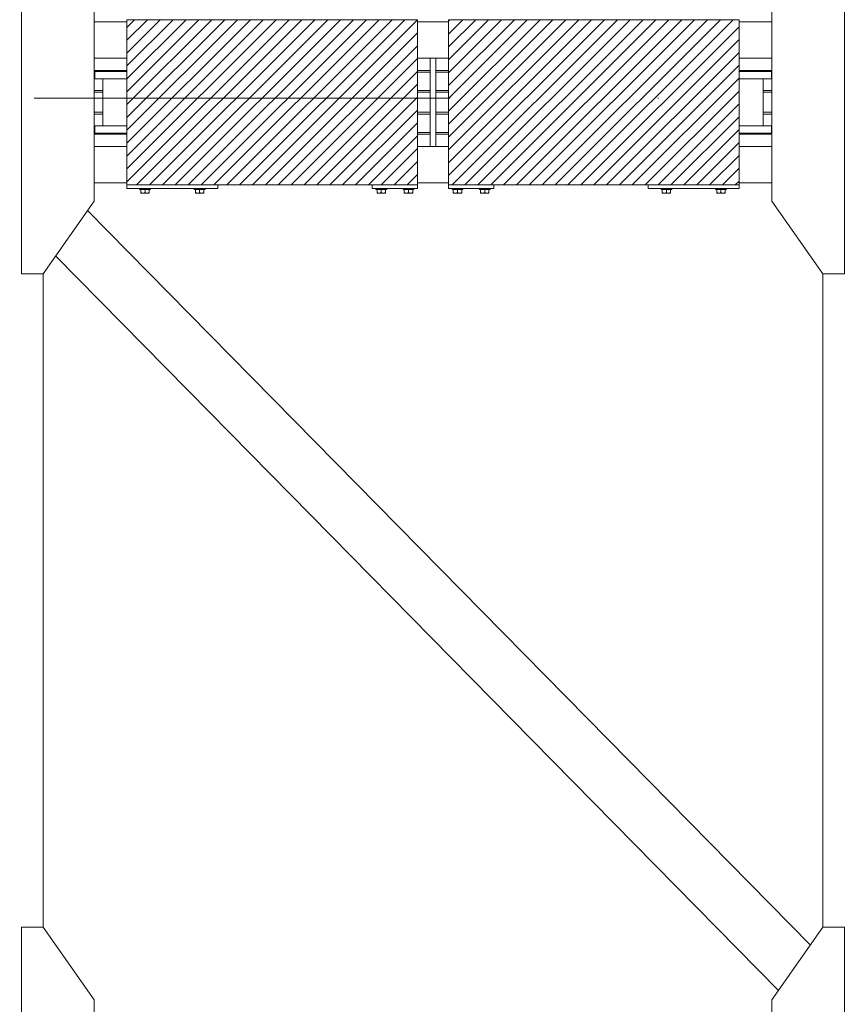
# Model space of a CAD drawing. Header units: millimetres. Extents: x 53746 to 116821, y -810352 to -765802.
# Tile 82 of 256: x 76776 to 79051, y -788689 to -785977. Entities that reach past the tile are written whole.
import ezdxf

# ---------------------------------------------------------------- set-up
doc = ezdxf.new("R2010")
doc.units = ezdxf.units.MM
doc.header["$MEASUREMENT"] = 0
doc.linetypes.add('DGN Style 4', pattern=[2290.351719, 1144.460571, -572.230286, 1.430576, -572.230286])
for name, color, linetype, lineweight in [('Main Cradle', 7, 'Continuous', 0), ('Main Cradle Blocks', 7, 'Continuous', 0), ('Main Cradle Rails', 7, 'Continuous', 0)]:
    doc.layers.add(name, color=color, linetype=linetype, lineweight=lineweight)

# ---------------------------------------------------------------- blocks, each defined once
blk = doc.blocks.new('*U57')
at = {"linetype": 'Continuous', "lineweight": 0}
h = blk.add_hatch(dxfattribs=at)
h.set_pattern_fill('HATCH', color=30, style=0, pattern_type=2)
h.set_pattern_definition([(45, (-7515.738, 1824.98), (-17.71896, 17.71896), [])])
h.paths.add_polyline_path([(-7411.6, 2099.5), (-7536.6, 2099.5), (-7961.6, 2099.5), (-7983.3, 2099.5), (-8211.6, 2099.5), (-8211.6, 2093.5), (-8211.6, 1993.5), (-8211.6, 1959.5), (-8211.6, 1957), (-8211.6, 1937), (-8211.6, 1807), (-8211.6, 1787), (-8211.6, 1784.5), (-8211.6, 1750.5), (-8211.6, 1650.5), (-8211.6, 1644.5), (-7983.3, 1644.5), (-7961.6, 1644.5), (-7536.6, 1644.5), (-7411.6, 1644.5), (-7411.6, 1650.5), (-7411.6, 1750.5), (-7411.6, 1784.5), (-7411.6, 1789.1), (-7411.6, 1839.5), (-7411.6, 1844.5), (-7411.6, 1899.5), (-7411.6, 1904.5), (-7411.6, 1954.9), (-7411.6, 1959.5), (-7411.6, 1993.5), (-7411.6, 2093.5)])
h = blk.add_hatch(dxfattribs=at)
h.set_pattern_fill('HATCH', color=30, style=0, pattern_type=2)
h.set_pattern_definition([(45, (-6755.615, 1860.725), (-17.719, 17.719), [])])
h.paths.add_polyline_path([(-7326.6, 1993.5), (-7326.6, 1959.5), (-7326.6, 1954.9), (-7326.6, 1904.5), (-7326.6, 1899.5), (-7326.6, 1844.5), (-7326.6, 1839.5), (-7326.6, 1789.1), (-7326.6, 1784.5), (-7326.6, 1750.5), (-7326.6, 1650.5), (-7326.6, 1644.5), (-7201.6, 1644.5), (-6776.6, 1644.5), (-6526.6, 1644.5), (-6526.6, 1650.5), (-6526.6, 1750.5), (-6526.6, 1784.5), (-6526.6, 1787), (-6526.6, 1807), (-6526.6, 1937), (-6526.6, 1957), (-6526.6, 1959.5), (-6526.6, 1993.5), (-6526.6, 2093.5), (-6526.6, 2099.5), (-6776.6, 2099.5), (-7201.6, 2099.5), (-7326.6, 2099.5), (-7326.6, 2093.5)])
at = {"color": 1, "linetype": 'DGN Style 4', "lineweight": 0}
blk.add_line((-26789.6, 1882.9), (27651, 1882.9), dxfattribs=at)
at = {"color": 30, "linetype": 'Continuous', "lineweight": 0, "flags": 128}
for points in [[(-7411.6, 2099.5), (-7536.6, 2099.5), (-7961.6, 2099.5), (-7983.3, 2099.5), (-8211.6, 2099.5), (-8211.6, 2093.5), (-8211.6, 1993.5), (-8211.6, 1959.5), (-8211.6, 1957), (-8211.6, 1937), (-8211.6, 1807), (-8211.6, 1787), (-8211.6, 1784.5), (-8211.6, 1750.5), (-8211.6, 1650.5), (-8211.6, 1644.5), (-7983.3, 1644.5), (-7961.6, 1644.5), (-7536.6, 1644.5), (-7411.6, 1644.5), (-7411.6, 1650.5), (-7411.6, 1750.5), (-7411.6, 1784.5), (-7411.6, 1789.1), (-7411.6, 1839.5), (-7411.6, 1844.5), (-7411.6, 1899.5), (-7411.6, 1904.5), (-7411.6, 1954.9), (-7411.6, 1959.5), (-7411.6, 1993.5), (-7411.6, 2093.5), (-7411.6, 2099.5)], [(-7326.6, 1993.5), (-7326.6, 1959.5), (-7326.6, 1954.9), (-7326.6, 1904.5), (-7326.6, 1899.5), (-7326.6, 1844.5), (-7326.6, 1839.5), (-7326.6, 1789.1), (-7326.6, 1784.5), (-7326.6, 1750.5), (-7326.6, 1650.5), (-7326.6, 1644.5), (-7201.6, 1644.5), (-6776.6, 1644.5), (-6526.6, 1644.5), (-6526.6, 1650.5), (-6526.6, 1750.5), (-6526.6, 1784.5), (-6526.6, 1787), (-6526.6, 1807), (-6526.6, 1937), (-6526.6, 1957), (-6526.6, 1959.5), (-6526.6, 1993.5), (-6526.6, 2093.5), (-6526.6, 2099.5), (-6776.6, 2099.5), (-7201.6, 2099.5), (-7326.6, 2099.5), (-7326.6, 2093.5), (-7326.6, 1993.5)]]:
    blk.add_lwpolyline(points, close=True, dxfattribs=at)
at = {"layer": 'Main Cradle', "color": 7, "linetype": 'Continuous', "lineweight": 0}
for p, q in [((-8211.6, 2093.5), (-8301.7, 2093.5)), ((-7326.6, 2093.5), (-7411.6, 2093.5)), ((-6436.5, 2093.5), (-6526.6, 2093.5)), ((-8301.7, 1993.5), (-8211.6, 1993.5)), ((-7411.6, 1993.5), (-7377.1, 1993.5)), ((-7361.1, 1993.5), (-7326.6, 1993.5)), ((-6526.6, 1993.5), (-6436.5, 1993.5)), ((-8278.1, 1807), (-8278.1, 1937)), ((-6460.1, 1937), (-6460.1, 1807)), ((-6437.9, 1937), (-6451.7, 1937)), ((-6437.9, 1787), (-6451.7, 1787)), ((-8301.7, 1750.5), (-8211.6, 1750.5)), ((-7411.6, 1750.5), (-7377.1, 1750.5)), ((-7361.1, 1750.5), (-7326.6, 1750.5)), ((-6526.6, 1750.5), (-6436.5, 1750.5)), ((-8211.6, 1650.5), (-8301.7, 1650.5)), ((-7326.6, 1650.5), (-7411.6, 1650.5)), ((-6436.5, 1650.5), (-6526.6, 1650.5)), ((-8319.9, 1573.6), (-7983.3, 1231.3)), ((-8407.4, 1448.6), (-7983.3, 1017.4)), ((-8441.7, 59.1), (-8441.7, 1399.5)), ((-6296.5, 1399.5), (-6296.5, 59.1)), ((-7983.3, 1231.3), (-6830.5, 59.1)), ((-7983.3, 1017.4), (-7040.9, 59.1)), ((-8441.7, -399.8), (-8441.7, 59.1)), ((-7040.9, 59.1), (-6418.4, -573.9)), ((-6830.5, 59.1), (-6330.9, -448.9)), ((-6296.5, 59.1), (-6296.5, -399.8))]:
    blk.add_line(p, q, dxfattribs=at)
at = {"layer": 'Main Cradle', "color": 7, "linetype": 'Continuous', "lineweight": 0, "flags": 128}
for points in [[(-8441.7, 1399.5), (-8301.7, 1599.5), (-8301.7, 2144.5), (-8441.7, 2344.5), (-8501.7, 2344.5), (-8501.7, 1399.5), (-8441.7, 1399.5)], [(-6296.5, 1399.5), (-6436.5, 1599.5), (-6436.5, 2144.5), (-6296.6, 2344.5), (-6236.6, 2344.5), (-6236.5, 1399.5), (-6296.5, 1399.5)], [(-7377.1, 1993.5), (-7361.1, 1993.5), (-7361.1, 1750.5), (-7377.1, 1750.5), (-7377.1, 1993.5)], [(-8211.6, 1937), (-8247.3, 1937), (-8286.6, 1937), (-8300.3, 1937), (-8300.3, 1957), (-8300.3, 1957)], [(-8211.6, 1957), (-8247.3, 1957), (-8286.6, 1957), (-8300.3, 1957)], [(-6437.9, 1957), (-6451.7, 1957), (-6491, 1957), (-6526.6, 1957)], [(-6437.9, 1957), (-6437.9, 1957), (-6437.9, 1937)], [(-6451.7, 1937), (-6491, 1937), (-6526.6, 1937)], [(-8211.6, 1787), (-8247.3, 1787), (-8286.6, 1787), (-8300.3, 1787), (-8300.3, 1807), (-8300.3, 1807)], [(-8211.6, 1807), (-8247.3, 1807), (-8286.6, 1807), (-8300.3, 1807)], [(-6437.9, 1807), (-6451.7, 1807), (-6491, 1807), (-6526.6, 1807)], [(-6437.9, 1807), (-6437.9, 1807), (-6437.9, 1787)], [(-6451.7, 1787), (-6491, 1787), (-6526.6, 1787)], [(-8441.7, -1344.8), (-8301.7, -1144.8), (-8301.7, -599.8), (-8441.7, -399.8), (-8501.7, -399.8), (-8501.7, -1344.8), (-8441.7, -1344.8)], [(-6296.5, -1344.8), (-6436.5, -1144.8), (-6436.5, -599.8), (-6296.6, -399.8), (-6236.6, -399.8), (-6236.5, -1344.8), (-6296.5, -1344.8)]]:
    blk.add_lwpolyline(points, dxfattribs=at)
at = {"layer": 'Main Cradle Blocks', "color": 7, "linetype": 'Continuous', "lineweight": 0}
for p, q in [((-7983.3, 2099.5), (-8211.6, 2099.5)), ((-8211.6, 1644.5), (-8211.6, 2099.5)), ((-7411.6, 2099.5), (-7983.3, 2099.5)), ((-7411.6, 1644.5), (-7411.6, 2099.5)), ((-7326.6, 2099.5), (-6526.6, 2099.5)), ((-7326.6, 1644.5), (-7326.6, 2099.5)), ((-6526.6, 1644.5), (-6526.6, 2099.5)), ((-8211.6, 1644.5), (-8211.6, 1634.5)), ((-8211.6, 1644.5), (-7983.3, 1644.5)), ((-7983.3, 1634.5), (-8211.6, 1634.5)), ((-8173.2, 1631.5), (-8173.2, 1623.3)), ((-8167.4, 1631.5), (-8161.6, 1631.5)), ((-8161.6, 1623.3), (-8161.6, 1631.5)), ((-8150.1, 1623.3), (-8150.1, 1631.5)), ((-8023.2, 1623.3), (-8023.2, 1631.5)), ((-8005.9, 1631.5), (-8011.6, 1631.5)), ((-8011.6, 1623.3), (-8011.6, 1631.5)), ((-8000.1, 1631.5), (-8000.1, 1623.3)), ((-7983.3, 1644.5), (-7411.6, 1644.5)), ((-7961.6, 1634.5), (-7983.3, 1634.5)), ((-7961.6, 1644.5), (-7961.6, 1634.5)), ((-7536.6, 1634.5), (-7536.6, 1644.5)), ((-7411.6, 1634.5), (-7536.6, 1634.5)), ((-7523.2, 1631.5), (-7523.2, 1623.3)), ((-7517.4, 1631.5), (-7511.6, 1631.5)), ((-7511.6, 1623.3), (-7511.6, 1631.5)), ((-7500.1, 1623.3), (-7500.1, 1631.5)), ((-7448.2, 1623.3), (-7448.2, 1631.5)), ((-7430.9, 1631.5), (-7436.6, 1631.5)), ((-7436.6, 1623.3), (-7436.6, 1631.5)), ((-7425.1, 1631.5), (-7425.1, 1623.3)), ((-7411.6, 1644.5), (-7411.6, 1634.5)), ((-7326.6, 1644.5), (-7326.6, 1634.5)), ((-6526.6, 1644.5), (-7326.6, 1644.5)), ((-7326.6, 1634.5), (-7201.6, 1634.5)), ((-7313.2, 1631.5), (-7313.2, 1623.3)), ((-7307.4, 1631.5), (-7301.6, 1631.5)), ((-7301.6, 1623.3), (-7301.6, 1631.5)), ((-7290.1, 1623.3), (-7290.1, 1631.5)), ((-7238.2, 1623.3), (-7238.2, 1631.5)), ((-7220.9, 1631.5), (-7226.6, 1631.5)), ((-7226.6, 1623.3), (-7226.6, 1631.5)), ((-7215.1, 1631.5), (-7215.1, 1623.3)), ((-7201.6, 1634.5), (-7201.6, 1644.5)), ((-6776.6, 1644.5), (-6776.6, 1634.5)), ((-6526.6, 1634.5), (-6776.6, 1634.5)), ((-6738.2, 1631.5), (-6738.2, 1623.3)), ((-6732.4, 1631.5), (-6726.6, 1631.5)), ((-6726.6, 1623.3), (-6726.6, 1631.5)), ((-6715.1, 1623.3), (-6715.1, 1631.5)), ((-6588.2, 1623.3), (-6588.2, 1631.5)), ((-6570.9, 1631.5), (-6576.6, 1631.5)), ((-6576.6, 1623.3), (-6576.6, 1631.5)), ((-6565.1, 1631.5), (-6565.1, 1623.3)), ((-6526.6, 1644.5), (-6526.6, 1634.5)), ((-8173.2, 1623.3), (-8171.1, 1622.2)), ((-8173.2, 1621.7), (-8173.2, 1621.5)), ((-8173.2, 1621.5), (-8172.5, 1621.5)), ((-8172.5, 1621.5), (-8172.6, 1621.5)), ((-8167.4, 1621.5), (-8163.7, 1621.5)), ((-8164.7, 1621.5), (-8167.4, 1621.5)), ((-8163.8, 1622.3), (-8161.6, 1623.3)), ((-8161.6, 1623.3), (-8159.5, 1622.2)), ((-8158.6, 1621.5), (-8155.9, 1621.5)), ((-8155.9, 1621.5), (-8152.8, 1621.5)), ((-8152.8, 1621.5), (-8152.9, 1621.5)), ((-8152.2, 1622.3), (-8150.1, 1623.3)), ((-8151, 1621.5), (-8150.8, 1621.5)), ((-8150.6, 1621.5), (-8150.8, 1621.5)), ((-8150.1, 1622.3), (-8150.1, 1623.3)), ((-8023.2, 1622.3), (-8023.2, 1623.3)), ((-8021.1, 1622.3), (-8023.2, 1623.3)), ((-8022.6, 1621.5), (-8022.5, 1621.5)), ((-8022.5, 1621.5), (-8022.3, 1621.5)), ((-8017.4, 1621.5), (-8020.5, 1621.5)), ((-8020.4, 1621.5), (-8020.5, 1621.5)), ((-8017.4, 1621.5), (-8014.7, 1621.5)), ((-8011.6, 1623.3), (-8013.8, 1622.2)), ((-8009.5, 1622.3), (-8011.6, 1623.3)), ((-8005.9, 1621.5), (-8009.6, 1621.5)), ((-8005.9, 1621.5), (-8008.6, 1621.5)), ((-8000.1, 1623.3), (-8002.2, 1622.2)), ((-8000.1, 1621.5), (-8000.8, 1621.5)), ((-8000.6, 1621.5), (-8000.8, 1621.5)), ((-8000.1, 1621.7), (-8000.1, 1621.5)), ((-7523.2, 1623.3), (-7521.1, 1622.2)), ((-7523.2, 1621.7), (-7523.2, 1621.5)), ((-7523.2, 1621.5), (-7522.5, 1621.5)), ((-7522.5, 1621.5), (-7522.6, 1621.5)), ((-7517.4, 1621.5), (-7513.7, 1621.5)), ((-7514.7, 1621.5), (-7517.4, 1621.5)), ((-7513.8, 1622.3), (-7511.6, 1623.3)), ((-7511.6, 1623.3), (-7509.5, 1622.2)), ((-7508.6, 1621.5), (-7505.9, 1621.5)), ((-7505.9, 1621.5), (-7502.8, 1621.5)), ((-7502.8, 1621.5), (-7502.9, 1621.5)), ((-7502.2, 1622.3), (-7500.1, 1623.3)), ((-7501, 1621.5), (-7500.8, 1621.5)), ((-7500.6, 1621.5), (-7500.8, 1621.5)), ((-7500.1, 1622.3), (-7500.1, 1623.3)), ((-7448.2, 1622.3), (-7448.2, 1623.3)), ((-7446.1, 1622.3), (-7448.2, 1623.3)), ((-7447.6, 1621.5), (-7447.5, 1621.5)), ((-7447.5, 1621.5), (-7447.3, 1621.5)), ((-7442.4, 1621.5), (-7445.5, 1621.5)), ((-7445.4, 1621.5), (-7445.5, 1621.5)), ((-7442.4, 1621.5), (-7439.7, 1621.5)), ((-7436.6, 1623.3), (-7438.8, 1622.2)), ((-7434.5, 1622.3), (-7436.6, 1623.3)), ((-7430.9, 1621.5), (-7434.6, 1621.5)), ((-7430.9, 1621.5), (-7433.6, 1621.5)), ((-7425.1, 1623.3), (-7427.2, 1622.2)), ((-7425.1, 1621.5), (-7425.8, 1621.5)), ((-7425.6, 1621.5), (-7425.8, 1621.5)), ((-7425.1, 1621.7), (-7425.1, 1621.5)), ((-7313.2, 1623.3), (-7311.1, 1622.2)), ((-7313.2, 1621.7), (-7313.2, 1621.5)), ((-7313.2, 1621.5), (-7312.5, 1621.5)), ((-7312.5, 1621.5), (-7312.6, 1621.5)), ((-7307.4, 1621.5), (-7303.7, 1621.5)), ((-7304.7, 1621.5), (-7307.4, 1621.5)), ((-7303.8, 1622.3), (-7301.6, 1623.3)), ((-7301.6, 1623.3), (-7299.5, 1622.2)), ((-7298.6, 1621.5), (-7295.9, 1621.5)), ((-7295.9, 1621.5), (-7292.8, 1621.5)), ((-7292.8, 1621.5), (-7292.9, 1621.5)), ((-7292.2, 1622.3), (-7290.1, 1623.3)), ((-7291, 1621.5), (-7290.8, 1621.5)), ((-7290.6, 1621.5), (-7290.8, 1621.5)), ((-7290.1, 1622.3), (-7290.1, 1623.3)), ((-7238.2, 1622.3), (-7238.2, 1623.3)), ((-7236.1, 1622.3), (-7238.2, 1623.3)), ((-7237.6, 1621.5), (-7237.5, 1621.5)), ((-7237.5, 1621.5), (-7237.3, 1621.5)), ((-7232.4, 1621.5), (-7235.5, 1621.5)), ((-7235.4, 1621.5), (-7235.5, 1621.5)), ((-7232.4, 1621.5), (-7229.7, 1621.5)), ((-7226.6, 1623.3), (-7228.8, 1622.2)), ((-7224.5, 1622.3), (-7226.6, 1623.3)), ((-7220.9, 1621.5), (-7224.6, 1621.5)), ((-7220.9, 1621.5), (-7223.6, 1621.5)), ((-7215.1, 1623.3), (-7217.2, 1622.2)), ((-7215.1, 1621.5), (-7215.8, 1621.5)), ((-7215.6, 1621.5), (-7215.8, 1621.5)), ((-7215.1, 1621.7), (-7215.1, 1621.5)), ((-6738.2, 1623.3), (-6736.1, 1622.2)), ((-6738.2, 1621.7), (-6738.2, 1621.5)), ((-6738.2, 1621.5), (-6737.5, 1621.5)), ((-6737.5, 1621.5), (-6737.6, 1621.5)), ((-6732.4, 1621.5), (-6728.7, 1621.5)), ((-6729.7, 1621.5), (-6732.4, 1621.5)), ((-6728.8, 1622.3), (-6726.6, 1623.3)), ((-6726.6, 1623.3), (-6724.5, 1622.2)), ((-6723.6, 1621.5), (-6720.9, 1621.5)), ((-6720.9, 1621.5), (-6717.8, 1621.5)), ((-6717.8, 1621.5), (-6717.9, 1621.5)), ((-6717.2, 1622.3), (-6715.1, 1623.3)), ((-6716, 1621.5), (-6715.8, 1621.5)), ((-6715.6, 1621.5), (-6715.8, 1621.5)), ((-6715.1, 1622.3), (-6715.1, 1623.3)), ((-6588.2, 1622.3), (-6588.2, 1623.3)), ((-6586.1, 1622.3), (-6588.2, 1623.3)), ((-6587.6, 1621.5), (-6587.5, 1621.5)), ((-6587.5, 1621.5), (-6587.3, 1621.5)), ((-6582.4, 1621.5), (-6585.5, 1621.5)), ((-6585.4, 1621.5), (-6585.5, 1621.5)), ((-6582.4, 1621.5), (-6579.7, 1621.5)), ((-6576.6, 1623.3), (-6578.8, 1622.2)), ((-6574.5, 1622.3), (-6576.6, 1623.3)), ((-6570.9, 1621.5), (-6574.6, 1621.5)), ((-6570.9, 1621.5), (-6573.6, 1621.5)), ((-6565.1, 1623.3), (-6567.2, 1622.2)), ((-6565.1, 1621.5), (-6565.8, 1621.5)), ((-6565.6, 1621.5), (-6565.8, 1621.5)), ((-6565.1, 1621.7), (-6565.1, 1621.5))]:
    blk.add_line(p, q, dxfattribs=at)
at = {"layer": 'Main Cradle Blocks', "color": 7, "linetype": 'Continuous', "lineweight": 0, "flags": 128}
for points in [[(-8167.4, 1631.5), (-8172.3, 1631.5), (-8175.5, 1631.5), (-8176.6, 1631.5), (-8176.6, 1634.5)], [(-8146.6, 1634.5), (-8146.6, 1631.5), (-8147.8, 1631.5), (-8151, 1631.5), (-8155.9, 1631.5), (-8161.6, 1631.5)], [(-8011.6, 1631.5), (-8017.4, 1631.5), (-8022.3, 1631.5), (-8025.5, 1631.5), (-8026.6, 1631.5), (-8026.6, 1634.5)], [(-7996.6, 1634.5), (-7996.6, 1631.5), (-7997.8, 1631.5), (-8001, 1631.5), (-8005.9, 1631.5)], [(-7517.4, 1631.5), (-7522.3, 1631.5), (-7525.5, 1631.5), (-7526.6, 1631.5), (-7526.6, 1634.5)], [(-7496.6, 1634.5), (-7496.6, 1631.5), (-7497.8, 1631.5), (-7501, 1631.5), (-7505.9, 1631.5), (-7511.6, 1631.5)], [(-7436.6, 1631.5), (-7442.4, 1631.5), (-7447.3, 1631.5), (-7450.5, 1631.5), (-7451.6, 1631.5), (-7451.6, 1634.5)], [(-7421.6, 1634.5), (-7421.6, 1631.5), (-7422.8, 1631.5), (-7426, 1631.5), (-7430.9, 1631.5)], [(-7307.4, 1631.5), (-7312.3, 1631.5), (-7315.5, 1631.5), (-7316.6, 1631.5), (-7316.6, 1634.5)], [(-7286.6, 1634.5), (-7286.6, 1631.5), (-7287.8, 1631.5), (-7291, 1631.5), (-7295.9, 1631.5), (-7301.6, 1631.5)], [(-7226.6, 1631.5), (-7232.4, 1631.5), (-7237.3, 1631.5), (-7240.5, 1631.5), (-7241.6, 1631.5), (-7241.6, 1634.5)], [(-7211.6, 1634.5), (-7211.6, 1631.5), (-7212.8, 1631.5), (-7216, 1631.5), (-7220.9, 1631.5)], [(-6732.4, 1631.5), (-6737.3, 1631.5), (-6740.5, 1631.5), (-6741.6, 1631.5), (-6741.6, 1634.5)], [(-6711.6, 1634.5), (-6711.6, 1631.5), (-6712.8, 1631.5), (-6716, 1631.5), (-6720.9, 1631.5), (-6726.6, 1631.5)], [(-6576.6, 1631.5), (-6582.4, 1631.5), (-6587.3, 1631.5), (-6590.5, 1631.5), (-6591.6, 1631.5), (-6591.6, 1634.5)], [(-6561.6, 1634.5), (-6561.6, 1631.5), (-6562.8, 1631.5), (-6566, 1631.5), (-6570.9, 1631.5)], [(-8173.2, 1623.3), (-8173.2, 1622.3), (-8173.2, 1622.2), (-8173.2, 1621.7)], [(-8172.5, 1621.5), (-8170.5, 1621.5), (-8167.4, 1621.5), (-8167.4, 1621.5)], [(-8171.1, 1622.2), (-8170.9, 1622.2), (-8168.9, 1621.6), (-8168.2, 1621.5), (-8167.4, 1621.5), (-8165.5, 1621.7), (-8164.4, 1622), (-8163.8, 1622.3)], [(-8163.7, 1621.5), (-8159.6, 1621.5), (-8155.9, 1621.5)], [(-8159.5, 1622.2), (-8159.3, 1622.2), (-8157.3, 1621.6), (-8156.6, 1621.5), (-8155.9, 1621.5), (-8153.9, 1621.7), (-8152.9, 1622), (-8152.2, 1622.3)], [(-8152.8, 1621.5), (-8150.8, 1621.5), (-8150.1, 1621.5), (-8150.1, 1621.7), (-8150.1, 1622.2), (-8150.1, 1622.3)], [(-8023.2, 1622.3), (-8023.2, 1622.2), (-8023.2, 1621.7), (-8023.2, 1621.5), (-8022.5, 1621.5), (-8020.5, 1621.5)], [(-8021.1, 1622.3), (-8020.4, 1622), (-8019.4, 1621.7), (-8017.4, 1621.5), (-8016.7, 1621.5), (-8016, 1621.6), (-8013.9, 1622.2), (-8013.8, 1622.2)], [(-8017.4, 1621.5), (-8013.7, 1621.5), (-8009.6, 1621.5)], [(-8009.5, 1622.3), (-8008.9, 1622), (-8007.8, 1621.7), (-8005.9, 1621.5), (-8005.1, 1621.5), (-8004.4, 1621.6), (-8002.4, 1622.2), (-8002.2, 1622.2)], [(-8005.9, 1621.5), (-8005.9, 1621.5), (-8002.8, 1621.5), (-8000.8, 1621.5)], [(-8000.1, 1621.7), (-8000.1, 1622.2), (-8000.1, 1622.3), (-8000.1, 1623.3)], [(-7523.2, 1623.3), (-7523.2, 1622.3), (-7523.2, 1622.2), (-7523.2, 1621.7)], [(-7522.5, 1621.5), (-7520.5, 1621.5), (-7517.4, 1621.5), (-7517.4, 1621.5)], [(-7521.1, 1622.2), (-7520.9, 1622.2), (-7518.9, 1621.6), (-7518.2, 1621.5), (-7517.4, 1621.5), (-7515.5, 1621.7), (-7514.4, 1622), (-7513.8, 1622.3)], [(-7513.7, 1621.5), (-7509.6, 1621.5), (-7505.9, 1621.5)], [(-7509.5, 1622.2), (-7509.3, 1622.2), (-7507.3, 1621.6), (-7506.6, 1621.5), (-7505.9, 1621.5), (-7503.9, 1621.7), (-7502.9, 1622), (-7502.2, 1622.3)], [(-7502.8, 1621.5), (-7500.8, 1621.5), (-7500.1, 1621.5), (-7500.1, 1621.7), (-7500.1, 1622.2), (-7500.1, 1622.3)], [(-7448.2, 1622.3), (-7448.2, 1622.2), (-7448.2, 1621.7), (-7448.2, 1621.5), (-7447.5, 1621.5), (-7445.5, 1621.5)], [(-7446.1, 1622.3), (-7445.4, 1622), (-7444.4, 1621.7), (-7442.4, 1621.5), (-7441.7, 1621.5), (-7441, 1621.6), (-7438.9, 1622.2), (-7438.8, 1622.2)], [(-7442.4, 1621.5), (-7438.7, 1621.5), (-7434.6, 1621.5)], [(-7434.5, 1622.3), (-7433.9, 1622), (-7432.8, 1621.7), (-7430.9, 1621.5), (-7430.1, 1621.5), (-7429.4, 1621.6), (-7427.4, 1622.2), (-7427.2, 1622.2)], [(-7430.9, 1621.5), (-7430.9, 1621.5), (-7427.8, 1621.5), (-7425.8, 1621.5)], [(-7425.1, 1621.7), (-7425.1, 1622.2), (-7425.1, 1622.3), (-7425.1, 1623.3)], [(-7313.2, 1623.3), (-7313.2, 1622.3), (-7313.2, 1622.2), (-7313.2, 1621.7)], [(-7312.5, 1621.5), (-7310.5, 1621.5), (-7307.4, 1621.5), (-7307.4, 1621.5)], [(-7311.1, 1622.2), (-7310.9, 1622.2), (-7308.9, 1621.6), (-7308.2, 1621.5), (-7307.4, 1621.5), (-7305.5, 1621.7), (-7304.4, 1622), (-7303.8, 1622.3)], [(-7303.7, 1621.5), (-7299.6, 1621.5), (-7295.9, 1621.5)], [(-7299.5, 1622.2), (-7299.3, 1622.2), (-7297.3, 1621.6), (-7296.6, 1621.5), (-7295.9, 1621.5), (-7293.9, 1621.7), (-7292.9, 1622), (-7292.2, 1622.3)], [(-7292.8, 1621.5), (-7290.8, 1621.5), (-7290.1, 1621.5), (-7290.1, 1621.7), (-7290.1, 1622.2), (-7290.1, 1622.3)], [(-7238.2, 1622.3), (-7238.2, 1622.2), (-7238.2, 1621.7), (-7238.2, 1621.5), (-7237.5, 1621.5), (-7235.5, 1621.5)], [(-7236.1, 1622.3), (-7235.4, 1622), (-7234.4, 1621.7), (-7232.4, 1621.5), (-7231.7, 1621.5), (-7231, 1621.6), (-7228.9, 1622.2), (-7228.8, 1622.2)], [(-7232.4, 1621.5), (-7228.7, 1621.5), (-7224.6, 1621.5)], [(-7224.5, 1622.3), (-7223.9, 1622), (-7222.8, 1621.7), (-7220.9, 1621.5), (-7220.1, 1621.5), (-7219.4, 1621.6), (-7217.4, 1622.2), (-7217.2, 1622.2)], [(-7220.9, 1621.5), (-7220.9, 1621.5), (-7217.8, 1621.5), (-7215.8, 1621.5)], [(-7215.1, 1621.7), (-7215.1, 1622.2), (-7215.1, 1622.3), (-7215.1, 1623.3)], [(-6738.2, 1623.3), (-6738.2, 1622.3), (-6738.2, 1622.2), (-6738.2, 1621.7)], [(-6737.5, 1621.5), (-6735.5, 1621.5), (-6732.4, 1621.5), (-6732.4, 1621.5)], [(-6736.1, 1622.2), (-6735.9, 1622.2), (-6733.9, 1621.6), (-6733.2, 1621.5), (-6732.4, 1621.5), (-6730.5, 1621.7), (-6729.4, 1622), (-6728.8, 1622.3)], [(-6728.7, 1621.5), (-6724.6, 1621.5), (-6720.9, 1621.5)], [(-6724.5, 1622.2), (-6724.3, 1622.2), (-6722.3, 1621.6), (-6721.6, 1621.5), (-6720.9, 1621.5), (-6718.9, 1621.7), (-6717.9, 1622), (-6717.2, 1622.3)], [(-6717.8, 1621.5), (-6715.8, 1621.5), (-6715.1, 1621.5), (-6715.1, 1621.7), (-6715.1, 1622.2), (-6715.1, 1622.3)], [(-6588.2, 1622.3), (-6588.2, 1622.2), (-6588.2, 1621.7), (-6588.2, 1621.5), (-6587.5, 1621.5), (-6585.5, 1621.5)], [(-6586.1, 1622.3), (-6585.4, 1622), (-6584.4, 1621.7), (-6582.4, 1621.5), (-6581.7, 1621.5), (-6581, 1621.6), (-6578.9, 1622.2), (-6578.8, 1622.2)], [(-6582.4, 1621.5), (-6578.7, 1621.5), (-6574.6, 1621.5)], [(-6574.5, 1622.3), (-6573.9, 1622), (-6572.8, 1621.7), (-6570.9, 1621.5), (-6570.1, 1621.5), (-6569.4, 1621.6), (-6567.4, 1622.2), (-6567.2, 1622.2)], [(-6570.9, 1621.5), (-6570.9, 1621.5), (-6567.8, 1621.5), (-6565.8, 1621.5)], [(-6565.1, 1621.7), (-6565.1, 1622.2), (-6565.1, 1622.3), (-6565.1, 1623.3)]]:
    blk.add_lwpolyline(points, dxfattribs=at)
at = {"layer": 'Main Cradle Rails', "color": 7, "linetype": 'Continuous', "lineweight": 0}
for p, q in [((-8301.7, 1959.5), (-8211.6, 1959.5)), ((-8301.7, 1954.9), (-8300.3, 1954.9)), ((-7411.6, 1959.5), (-7377.1, 1959.5)), ((-7411.6, 1954.9), (-7377.1, 1954.9)), ((-7361.1, 1959.5), (-7326.6, 1959.5)), ((-7361.1, 1954.9), (-7326.6, 1954.9)), ((-6526.6, 1959.5), (-6436.5, 1959.5)), ((-6437.9, 1954.9), (-6436.5, 1954.9)), ((-8301.7, 1904.5), (-8278.1, 1904.5)), ((-8301.7, 1899.5), (-8278.1, 1899.5)), ((-7411.6, 1904.5), (-7377.1, 1904.5)), ((-7411.6, 1899.5), (-7377.1, 1899.5)), ((-7361.1, 1904.5), (-7326.6, 1904.5)), ((-7361.1, 1899.5), (-7326.6, 1899.5)), ((-6460.1, 1904.5), (-6436.5, 1904.5)), ((-6460.1, 1899.5), (-6436.5, 1899.5)), ((-8301.7, 1844.5), (-8278.1, 1844.5)), ((-7411.6, 1844.5), (-7377.1, 1844.5)), ((-7361.1, 1844.5), (-7326.6, 1844.5)), ((-6460.1, 1844.5), (-6436.5, 1844.5)), ((-8301.7, 1839.5), (-8278.1, 1839.5)), ((-7411.6, 1839.5), (-7377.1, 1839.5)), ((-7361.1, 1839.5), (-7326.6, 1839.5)), ((-6460.1, 1839.5), (-6436.5, 1839.5)), ((-8301.7, 1789.1), (-8300.3, 1789.1)), ((-8301.7, 1784.5), (-8211.6, 1784.5)), ((-7411.6, 1789.1), (-7377.1, 1789.1)), ((-7411.6, 1784.5), (-7377.1, 1784.5)), ((-7361.1, 1789.1), (-7326.6, 1789.1)), ((-7361.1, 1784.5), (-7326.6, 1784.5)), ((-6526.6, 1784.5), (-6436.5, 1784.5)), ((-6437.9, 1789.1), (-6436.5, 1789.1))]:
    blk.add_line(p, q, dxfattribs=at)

msp = doc.modelspace()

# ---------------------------------------------------------------- block references
at = {"layer": 'Main Cradle Rails', "color": 7, "linetype": 'Continuous', "lineweight": 0}
msp.add_blockref('*U57', (85283.05, -788076.95), dxfattribs=at)

doc.saveas('drawing.dxf')
